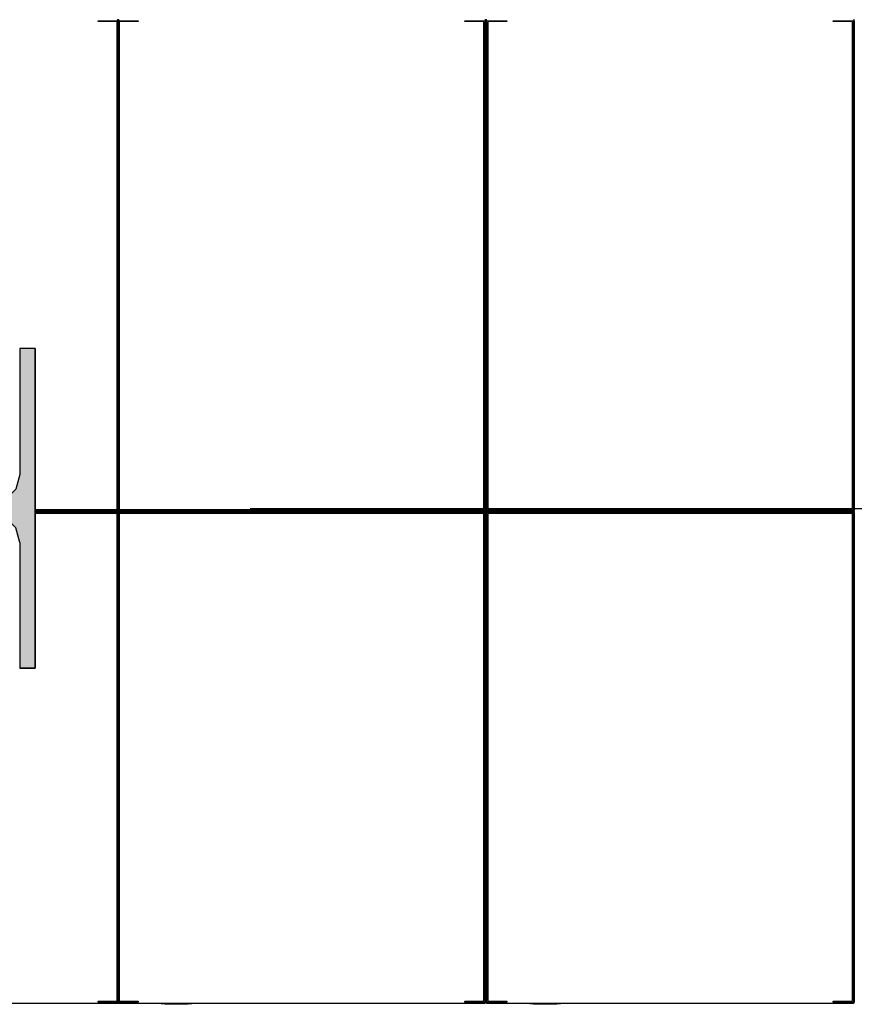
# Model space of a CAD drawing. Extents: x 2 to 87, y -108 to 11.
# Tile 217 of 256: x 16.14 to 16.819, y -20.211 to -19.41. Entities that reach past the tile are written whole.
import ezdxf

# ---------------------------------------------------------------- set-up
doc = ezdxf.new("R2010")
doc.units = 0
doc.header["$MEASUREMENT"] = 0
doc.linetypes.add('DASHDOT', pattern=[1, 0.5, -0.25, 0, -0.25])
for name, color, linetype in [('16', 7, 'CONTINUOUS'), ('5', 7, 'CONTINUOUS'), ('7', 7, 'CONTINUOUS')]:
    doc.layers.add(name, color=color, linetype=linetype)

# ---------------------------------------------------------------- blocks, each defined once
blk = doc.blocks.new('*N191')
at = {"layer": '7', "color": 62, "linetype": 'Continuous'}
for p, q in [((-0.1125, 0.13), (-0.125, 0.13)), ((-0.125, 0.13), (-0.125, -0.13)), ((-0.1125, 0.13), (-0.1125, 0.0277)), ((0.125, 0.13), (0.1125, 0.13)), ((0.1125, 0.13), (0.1125, 0.0277)), ((0.125, 0.13), (0.125, -0.13)), ((-0.1093, 0.0157), (-0.1125, 0.0277)), ((0.1125, 0.0277), (0.1093, 0.0157)), ((-0.1005, 0.007), (-0.1093, 0.0157)), ((0.1093, 0.0157), (0.1005, 0.007)), ((-0.0885, 0.0037), (-0.1005, 0.007)), ((0.0885, 0.0037), (-0.0885, 0.0037)), ((0.1005, 0.007), (0.0885, 0.0037)), ((-0.1005, -0.007), (-0.1093, -0.0158)), ((-0.0885, -0.0038), (-0.1005, -0.007)), ((0.0885, -0.0038), (-0.0885, -0.0038)), ((0.1005, -0.007), (0.0885, -0.0038)), ((0.1093, -0.0158), (0.1005, -0.007)), ((-0.1093, -0.0158), (-0.1125, -0.0278)), ((0.1125, -0.0278), (0.1093, -0.0158)), ((-0.1125, -0.0278), (-0.1125, -0.13)), ((0.1125, -0.0278), (0.1125, -0.13)), ((-0.1125, -0.13), (-0.125, -0.13)), ((0.125, -0.13), (0.1125, -0.13))]:
    blk.add_line(p, q, dxfattribs=at)
for points in [[(-0.1125, 0.13), (-0.125, 0.13), (-0.125, -0.13)], [(-0.1125, 0.13), (-0.1125, -0.13), (-0.125, -0.13)], [(-0.125, 0.13), (-0.125, 0.13), (-0.125, -0.13)], [(-0.1125, 0.13), (-0.1125, 0.13), (-0.1125, 0.0277)], [(0.125, 0.13), (0.1125, 0.13), (0.1125, -0.13)], [(0.125, 0.13), (0.125, -0.13), (0.1125, -0.13)], [(0.1125, 0.13), (0.1125, 0.13), (0.1125, 0.0277)], [(0.125, 0.13), (0.125, 0.13), (0.125, -0.13)], [(-0.1093, 0.0157), (-0.1125, 0.0277), (-0.1125, -0.0278)], [(0.1125, 0.0277), (0.1093, 0.0157), (0.1093, -0.0158)], [(0.1125, 0.0277), (0.1125, -0.0278), (0.1093, -0.0158)], [(-0.1093, 0.0157), (-0.1093, -0.0158), (-0.1125, -0.0278)], [(-0.1005, 0.007), (-0.1093, 0.0157), (-0.1093, -0.0158)], [(0.1093, 0.0157), (0.1005, 0.007), (0.1005, -0.007)], [(0.1093, 0.0157), (0.1093, -0.0158), (0.1005, -0.007)], [(-0.1005, 0.007), (-0.1005, -0.007), (-0.1093, -0.0158)], [(-0.0885, 0.0037), (-0.1005, 0.007), (-0.1005, -0.007)], [(-0.0885, 0.0037), (-0.0885, -0.0038), (-0.1005, -0.007)], [(0.0885, 0.0037), (-0.0885, 0.0037), (-0.0885, -0.0038)], [(0.0885, 0.0037), (0.0885, -0.0038), (-0.0885, -0.0038)], [(0.1005, 0.007), (0.0885, 0.0037), (0.0885, -0.0038)], [(0.1005, 0.007), (0.1005, -0.007), (0.0885, -0.0038)], [(-0.1125, -0.0278), (-0.1125, -0.0278), (-0.1125, -0.13)], [(0.1125, -0.0278), (0.1125, -0.0278), (0.1125, -0.13)]]:
    blk.add_solid(points, dxfattribs=at)

msp = doc.modelspace()

# ---------------------------------------------------------------- linework, layer by layer
at = {"layer": '16', "color": 62, "linetype": 'Continuous'}
for p, q in [((16.2039, -19.4115), (16.2039, -19.4107)), ((16.2039, -19.4107), (16.2202, -19.4107)), ((16.2186, -19.4115), (16.2039, -19.4115)), ((16.2194, -19.8075), (16.2194, -19.4123)), ((16.2195, -19.4107), (16.2195, -19.8091)), ((16.2202, -19.4107), (16.2202, -19.8091)), ((16.2203, -19.8091), (16.2203, -19.4107)), ((16.2203, -19.4107), (16.2366, -19.4107)), ((16.221, -19.8091), (16.221, -19.4107)), ((16.2211, -19.4123), (16.2211, -19.8075)), ((16.2366, -19.4115), (16.2219, -19.4115)), ((16.2366, -19.4107), (16.2366, -19.4115)), ((16.5024, -19.4115), (16.5024, -19.4107)), ((16.5024, -19.4107), (16.5187, -19.4107)), ((16.5171, -19.4115), (16.5024, -19.4115)), ((16.5179, -19.8075), (16.5179, -19.4123)), ((16.5187, -19.4107), (16.5187, -19.8091)), ((16.5195, -19.4107), (16.5195, -19.8091)), ((16.5195, -19.8091), (16.5195, -19.4107)), ((16.5203, -19.8091), (16.5203, -19.4107)), ((16.5203, -19.4107), (16.5366, -19.4107)), ((16.5211, -19.4123), (16.5211, -19.8075)), ((16.5366, -19.4115), (16.5219, -19.4115)), ((16.5366, -19.4107), (16.5366, -19.4115)), ((16.8024, -19.4115), (16.8024, -19.4107)), ((16.8024, -19.4107), (16.8187, -19.4107)), ((16.8171, -19.4115), (16.8024, -19.4115)), ((16.8179, -19.8075), (16.8179, -19.4123)), ((16.8187, -19.4107), (16.8187, -19.8091)), ((16.8195, -19.4107), (16.8195, -19.8091)), ((16.8195, -19.8091), (16.8195, -19.4107)), ((16.1526, -19.8083), (16.2186, -19.8083)), ((16.2219, -19.8083), (16.5171, -19.8083)), ((16.5219, -19.8083), (16.8171, -19.8083)), ((16.2202, -19.8091), (16.1526, -19.8091)), ((16.2202, -19.8099), (16.1526, -19.8099)), ((16.1526, -19.8099), (16.2202, -19.8099)), ((16.1526, -19.8107), (16.2202, -19.8107)), ((16.2186, -19.8115), (16.1526, -19.8115)), ((16.2194, -20.2075), (16.2194, -19.8123)), ((16.2195, -19.8107), (16.2195, -20.2091)), ((16.2202, -19.8107), (16.2202, -20.2091)), ((16.5187, -19.8091), (16.2203, -19.8091)), ((16.5187, -19.8099), (16.2203, -19.8099)), ((16.2203, -19.8099), (16.5187, -19.8099)), ((16.2203, -19.8107), (16.5187, -19.8107)), ((16.2203, -20.2091), (16.2203, -19.8107)), ((16.221, -20.2091), (16.221, -19.8107)), ((16.2211, -19.8123), (16.2211, -20.2075)), ((16.5171, -19.8115), (16.2219, -19.8115)), ((16.5179, -20.2075), (16.5179, -19.8123)), ((16.5187, -19.8107), (16.5187, -20.2091)), ((16.5195, -19.8107), (16.5195, -20.2091)), ((16.5195, -20.2091), (16.5195, -19.8107)), ((16.8187, -19.8091), (16.5203, -19.8091)), ((16.8187, -19.8099), (16.5203, -19.8099)), ((16.5203, -19.8099), (16.8187, -19.8099)), ((16.5203, -19.8107), (16.8187, -19.8107)), ((16.5203, -20.2091), (16.5203, -19.8107)), ((16.5211, -19.8123), (16.5211, -20.2075)), ((16.8171, -19.8115), (16.5219, -19.8115)), ((16.8179, -20.2075), (16.8179, -19.8123)), ((16.8187, -19.8107), (16.8187, -20.2091)), ((16.8195, -19.8107), (16.8195, -20.2091)), ((16.8195, -20.2091), (16.8195, -19.8107)), ((16.2039, -20.2091), (16.2039, -20.2083)), ((16.2039, -20.2083), (16.2186, -20.2083)), ((16.2202, -20.2091), (16.2039, -20.2091)), ((16.2366, -20.2091), (16.2203, -20.2091)), ((16.2219, -20.2083), (16.2366, -20.2083)), ((16.2366, -20.2083), (16.2366, -20.2091)), ((16.5024, -20.2091), (16.5024, -20.2083)), ((16.5024, -20.2083), (16.5171, -20.2083)), ((16.5187, -20.2091), (16.5024, -20.2091)), ((16.5366, -20.2091), (16.5203, -20.2091)), ((16.5219, -20.2083), (16.5366, -20.2083)), ((16.5366, -20.2083), (16.5366, -20.2091)), ((16.8024, -20.2091), (16.8024, -20.2083)), ((16.8024, -20.2083), (16.8171, -20.2083)), ((16.8187, -20.2091), (16.8024, -20.2091)), ((15.9218, -20.2099), (16.2202, -20.2099)), ((16.2203, -20.2099), (16.5187, -20.2099)), ((16.2803, -20.2104), (16.2553, -20.2104)), ((16.2773, -20.2109), (16.2583, -20.2109)), ((16.5203, -20.2099), (16.8187, -20.2099)), ((16.5803, -20.2104), (16.5553, -20.2104)), ((16.5773, -20.2109), (16.5583, -20.2109))]:
    msp.add_line(p, q, dxfattribs=at)
for points in [[(16.5188, -19.8091), (16.5188, -19.8092), (16.5188, -19.8092), (16.5188, -19.8092), (16.5188, -19.8092), (16.5188, -19.8092), (16.5188, -19.8092), (16.5188, -19.8092), (16.5188, -19.8092), (16.5188, -19.8092), (16.5188, -19.8092), (16.5188, -19.8092), (16.5188, -19.8092), (16.5188, -19.8092), (16.5188, -19.8092), (16.5188, -19.8092), (16.5188, -19.8092), (16.5188, -19.8092), (16.5188, -19.8092), (16.5188, -19.8092), (16.5188, -19.8092), (16.5188, -19.8092), (16.5188, -19.8092), (16.5188, -19.8092), (16.5189, -19.8092), (16.5189, -19.8093), (16.5189, -19.8093), (16.5189, -19.8093), (16.5189, -19.8093), (16.5189, -19.8093), (16.5189, -19.8093), (16.5189, -19.8093), (16.5189, -19.8093), (16.5189, -19.8093), (16.5189, -19.8093), (16.5189, -19.8093), (16.5189, -19.8093), (16.5189, -19.8093), (16.5189, -19.8093), (16.5189, -19.8093), (16.5189, -19.8093), (16.5189, -19.8093), (16.5189, -19.8093), (16.5189, -19.8093), (16.5189, -19.8093), (16.5189, -19.8093), (16.5189, -19.8093), (16.5189, -19.8093), (16.5189, -19.8093), (16.5189, -19.8093), (16.519, -19.8094), (16.519, -19.8094), (16.519, -19.8094), (16.519, -19.8094), (16.519, -19.8094), (16.519, -19.8094), (16.519, -19.8094), (16.519, -19.8094), (16.519, -19.8094), (16.519, -19.8094), (16.519, -19.8094), (16.519, -19.8094), (16.519, -19.8094), (16.519, -19.8094), (16.519, -19.8094), (16.519, -19.8094), (16.519, -19.8094), (16.519, -19.8094), (16.519, -19.8094), (16.519, -19.8094), (16.519, -19.8094), (16.519, -19.8094), (16.519, -19.8094), (16.519, -19.8094), (16.519, -19.8094), (16.519, -19.8094), (16.519, -19.8094), (16.5191, -19.8095), (16.5192, -19.8096), (16.5192, -19.8096), (16.5192, -19.8096), (16.5192, -19.8096), (16.5192, -19.8096), (16.5192, -19.8096), (16.5192, -19.8096), (16.5192, -19.8096), (16.5192, -19.8096), (16.5192, -19.8096), (16.5192, -19.8096), (16.5192, -19.8096), (16.5192, -19.8096), (16.5192, -19.8096), (16.5192, -19.8096), (16.5192, -19.8096), (16.5192, -19.8096), (16.5192, -19.8096), (16.5192, -19.8096), (16.5192, -19.8096), (16.5192, -19.8096), (16.5192, -19.8096), (16.5192, -19.8096), (16.5192, -19.8096), (16.5192, -19.8096), (16.5192, -19.8096), (16.5192, -19.8096), (16.5192, -19.8096), (16.5192, -19.8096), (16.5192, -19.8096), (16.5192, -19.8096), (16.5192, -19.8096), (16.5192, -19.8096), (16.5192, -19.8096), (16.5193, -19.8097), (16.5193, -19.8097), (16.5193, -19.8097), (16.5193, -19.8097), (16.5193, -19.8097), (16.5193, -19.8097), (16.5193, -19.8097), (16.5193, -19.8097), (16.5193, -19.8097), (16.5193, -19.8097), (16.5193, -19.8097), (16.5193, -19.8097), (16.5193, -19.8097), (16.5193, -19.8097), (16.5193, -19.8097), (16.5193, -19.8097), (16.5193, -19.8097), (16.5193, -19.8097), (16.5193, -19.8097), (16.5193, -19.8097), (16.5193, -19.8097), (16.5193, -19.8097), (16.5193, -19.8097), (16.5193, -19.8097), (16.5193, -19.8097), (16.5193, -19.8097), (16.5193, -19.8097), (16.5193, -19.8097), (16.5193, -19.8097), (16.5193, -19.8097), (16.5193, -19.8097), (16.5193, -19.8097), (16.5193, -19.8097), (16.5193, -19.8097), (16.5193, -19.8097), (16.5193, -19.8097), (16.5193, -19.8097), (16.5193, -19.8097), (16.5193, -19.8097), (16.5193, -19.8097), (16.5193, -19.8097), (16.5194, -19.8098), (16.5195, -19.8098), (16.5195, -19.8099)], [(16.5195, -19.81), (16.5194, -19.81), (16.5193, -19.8101), (16.5193, -19.8101), (16.5193, -19.8101), (16.5193, -19.8101), (16.5193, -19.8101), (16.5193, -19.8101), (16.5193, -19.8101), (16.5193, -19.8101), (16.5193, -19.8101), (16.5193, -19.8101), (16.5193, -19.8101), (16.5193, -19.8101), (16.5193, -19.8101), (16.5193, -19.8101), (16.5193, -19.8101), (16.5193, -19.8101), (16.5193, -19.8101), (16.5193, -19.8101), (16.5193, -19.8101), (16.5193, -19.8101), (16.5193, -19.8101), (16.5193, -19.8101), (16.5193, -19.8101), (16.5193, -19.8101), (16.5193, -19.8101), (16.5193, -19.8101), (16.5193, -19.8101), (16.5193, -19.8101), (16.5193, -19.8101), (16.5193, -19.8101), (16.5193, -19.8101), (16.5193, -19.8101), (16.5193, -19.8101), (16.5193, -19.8101), (16.5193, -19.8101), (16.5193, -19.8101), (16.5193, -19.8101), (16.5193, -19.8101), (16.5193, -19.8101), (16.5193, -19.8101), (16.5193, -19.8101), (16.5192, -19.8102), (16.5191, -19.8103), (16.5191, -19.8103), (16.5191, -19.8103), (16.5191, -19.8103), (16.5191, -19.8103), (16.5191, -19.8103), (16.5191, -19.8103), (16.5191, -19.8103), (16.5191, -19.8103), (16.5191, -19.8103), (16.5191, -19.8103), (16.5191, -19.8103), (16.5191, -19.8103), (16.5191, -19.8103), (16.5191, -19.8103), (16.5191, -19.8103), (16.5191, -19.8103), (16.5191, -19.8103), (16.5191, -19.8103), (16.5191, -19.8103), (16.5191, -19.8103), (16.5191, -19.8103), (16.5191, -19.8103), (16.5191, -19.8103), (16.5191, -19.8103), (16.5191, -19.8103), (16.5191, -19.8103), (16.5191, -19.8103), (16.5191, -19.8103), (16.5191, -19.8103), (16.519, -19.8104), (16.519, -19.8104), (16.519, -19.8104), (16.519, -19.8104), (16.519, -19.8104), (16.519, -19.8104), (16.519, -19.8104), (16.519, -19.8104), (16.519, -19.8104), (16.519, -19.8104), (16.519, -19.8104), (16.519, -19.8104), (16.519, -19.8104), (16.519, -19.8104), (16.519, -19.8104), (16.519, -19.8104), (16.519, -19.8104), (16.519, -19.8104), (16.519, -19.8104), (16.519, -19.8104), (16.519, -19.8104), (16.519, -19.8104), (16.519, -19.8104), (16.519, -19.8104), (16.519, -19.8104), (16.519, -19.8104), (16.519, -19.8104), (16.5189, -19.8105), (16.5189, -19.8105), (16.5189, -19.8105), (16.5189, -19.8105), (16.5189, -19.8105), (16.5189, -19.8105), (16.5189, -19.8105), (16.5189, -19.8105), (16.5189, -19.8105), (16.5189, -19.8105), (16.5189, -19.8105), (16.5189, -19.8105), (16.5189, -19.8105), (16.5189, -19.8105), (16.5189, -19.8105), (16.5189, -19.8105), (16.5189, -19.8105), (16.5189, -19.8105), (16.5189, -19.8105), (16.5189, -19.8105), (16.5189, -19.8105), (16.5189, -19.8105), (16.5189, -19.8105), (16.5189, -19.8105), (16.5189, -19.8105), (16.5189, -19.8106), (16.5188, -19.8106)], [(16.5203, -19.8091), (16.5202, -19.8092), (16.5202, -19.8092), (16.5202, -19.8092), (16.5202, -19.8092), (16.5202, -19.8092), (16.5202, -19.8092), (16.5202, -19.8092), (16.5202, -19.8092), (16.5202, -19.8092), (16.5202, -19.8092), (16.5202, -19.8092), (16.5202, -19.8092), (16.5202, -19.8092), (16.5202, -19.8092), (16.5202, -19.8092), (16.5202, -19.8092), (16.5202, -19.8092), (16.5202, -19.8092), (16.5202, -19.8092), (16.5202, -19.8092), (16.5202, -19.8092), (16.5202, -19.8092), (16.5202, -19.8092), (16.5202, -19.8092), (16.5201, -19.8093), (16.5201, -19.8093), (16.5201, -19.8093), (16.5201, -19.8093), (16.5201, -19.8093), (16.5201, -19.8093), (16.5201, -19.8093), (16.5201, -19.8093), (16.5201, -19.8093), (16.5201, -19.8093), (16.5201, -19.8093), (16.5201, -19.8093), (16.5201, -19.8093), (16.5201, -19.8093), (16.5201, -19.8093), (16.5201, -19.8093), (16.5201, -19.8093), (16.5201, -19.8093), (16.5201, -19.8093), (16.5201, -19.8093), (16.5201, -19.8093), (16.5201, -19.8093), (16.5201, -19.8093), (16.5201, -19.8093), (16.5201, -19.8093), (16.52, -19.8094), (16.52, -19.8094), (16.52, -19.8094), (16.52, -19.8094), (16.52, -19.8094), (16.52, -19.8094), (16.52, -19.8094), (16.52, -19.8094), (16.52, -19.8094), (16.52, -19.8094), (16.52, -19.8094), (16.52, -19.8094), (16.52, -19.8094), (16.52, -19.8094), (16.52, -19.8094), (16.52, -19.8094), (16.52, -19.8094), (16.52, -19.8094), (16.52, -19.8094), (16.52, -19.8094), (16.52, -19.8094), (16.52, -19.8094), (16.52, -19.8094), (16.52, -19.8094), (16.52, -19.8094), (16.52, -19.8094), (16.52, -19.8094), (16.5199, -19.8095), (16.5198, -19.8096), (16.5198, -19.8096), (16.5198, -19.8096), (16.5198, -19.8096), (16.5198, -19.8096), (16.5198, -19.8096), (16.5198, -19.8096), (16.5198, -19.8096), (16.5198, -19.8096), (16.5198, -19.8096), (16.5198, -19.8096), (16.5198, -19.8096), (16.5198, -19.8096), (16.5198, -19.8096), (16.5198, -19.8096), (16.5198, -19.8096), (16.5198, -19.8096), (16.5198, -19.8096), (16.5198, -19.8096), (16.5198, -19.8096), (16.5198, -19.8096), (16.5198, -19.8096), (16.5198, -19.8096), (16.5198, -19.8096), (16.5198, -19.8096), (16.5198, -19.8096), (16.5198, -19.8096), (16.5198, -19.8096), (16.5198, -19.8096), (16.5198, -19.8096), (16.5198, -19.8096), (16.5198, -19.8096), (16.5198, -19.8096), (16.5198, -19.8096), (16.5197, -19.8097), (16.5197, -19.8097), (16.5197, -19.8097), (16.5197, -19.8097), (16.5197, -19.8097), (16.5197, -19.8097), (16.5197, -19.8097), (16.5197, -19.8097), (16.5197, -19.8097), (16.5197, -19.8097), (16.5197, -19.8097), (16.5197, -19.8097), (16.5197, -19.8097), (16.5197, -19.8097), (16.5197, -19.8097), (16.5197, -19.8097), (16.5197, -19.8097), (16.5197, -19.8097), (16.5197, -19.8097), (16.5197, -19.8097), (16.5197, -19.8097), (16.5197, -19.8097), (16.5197, -19.8097), (16.5197, -19.8097), (16.5197, -19.8097), (16.5197, -19.8097), (16.5197, -19.8097), (16.5197, -19.8097), (16.5197, -19.8097), (16.5197, -19.8097), (16.5197, -19.8097), (16.5197, -19.8097), (16.5197, -19.8097), (16.5197, -19.8097), (16.5197, -19.8097), (16.5197, -19.8097), (16.5197, -19.8097), (16.5197, -19.8097), (16.5197, -19.8097), (16.5197, -19.8097), (16.5197, -19.8097), (16.5196, -19.8098), (16.5195, -19.8099)], [(16.5195, -19.8099), (16.5196, -19.81), (16.5197, -19.8101), (16.5197, -19.8101), (16.5197, -19.8101), (16.5197, -19.8101), (16.5197, -19.8101), (16.5197, -19.8101), (16.5197, -19.8101), (16.5197, -19.8101), (16.5197, -19.8101), (16.5197, -19.8101), (16.5197, -19.8101), (16.5197, -19.8101), (16.5197, -19.8101), (16.5197, -19.8101), (16.5197, -19.8101), (16.5197, -19.8101), (16.5197, -19.8101), (16.5197, -19.8101), (16.5197, -19.8101), (16.5197, -19.8101), (16.5197, -19.8101), (16.5197, -19.8101), (16.5197, -19.8101), (16.5197, -19.8101), (16.5197, -19.8101), (16.5197, -19.8101), (16.5197, -19.8101), (16.5197, -19.8101), (16.5197, -19.8101), (16.5197, -19.8101), (16.5197, -19.8101), (16.5197, -19.8101), (16.5197, -19.8101), (16.5197, -19.8101), (16.5197, -19.8101), (16.5197, -19.8101), (16.5197, -19.8101), (16.5197, -19.8101), (16.5197, -19.8101), (16.5197, -19.8101), (16.5197, -19.8101), (16.5198, -19.8102), (16.5199, -19.8103), (16.5199, -19.8103), (16.5199, -19.8103), (16.5199, -19.8103), (16.5199, -19.8103), (16.5199, -19.8103), (16.5199, -19.8103), (16.5199, -19.8103), (16.5199, -19.8103), (16.5199, -19.8103), (16.5199, -19.8103), (16.5199, -19.8103), (16.5199, -19.8103), (16.5199, -19.8103), (16.5199, -19.8103), (16.5199, -19.8103), (16.5199, -19.8103), (16.5199, -19.8103), (16.5199, -19.8103), (16.5199, -19.8103), (16.5199, -19.8103), (16.5199, -19.8103), (16.5199, -19.8103), (16.5199, -19.8103), (16.5199, -19.8103), (16.5199, -19.8103), (16.5199, -19.8103), (16.5199, -19.8103), (16.5199, -19.8103), (16.5199, -19.8103), (16.52, -19.8104), (16.52, -19.8104), (16.52, -19.8104), (16.52, -19.8104), (16.52, -19.8104), (16.52, -19.8104), (16.52, -19.8104), (16.52, -19.8104), (16.52, -19.8104), (16.52, -19.8104), (16.52, -19.8104), (16.52, -19.8104), (16.52, -19.8104), (16.52, -19.8104), (16.52, -19.8104), (16.52, -19.8104), (16.52, -19.8104), (16.52, -19.8104), (16.52, -19.8104), (16.52, -19.8104), (16.52, -19.8104), (16.52, -19.8104), (16.52, -19.8104), (16.52, -19.8104), (16.52, -19.8104), (16.52, -19.8104), (16.52, -19.8104), (16.5201, -19.8105), (16.5201, -19.8105), (16.5201, -19.8105), (16.5201, -19.8105), (16.5201, -19.8105), (16.5201, -19.8105), (16.5201, -19.8105), (16.5201, -19.8105), (16.5201, -19.8105), (16.5201, -19.8105), (16.5201, -19.8105), (16.5201, -19.8105), (16.5201, -19.8105), (16.5201, -19.8105), (16.5201, -19.8105), (16.5201, -19.8105), (16.5201, -19.8105), (16.5201, -19.8105), (16.5201, -19.8105), (16.5201, -19.8105), (16.5201, -19.8105), (16.5201, -19.8105), (16.5201, -19.8105), (16.5201, -19.8105), (16.5201, -19.8105), (16.5202, -19.8106)], [(16.8188, -19.8091), (16.8188, -19.8092), (16.8188, -19.8092), (16.8188, -19.8092), (16.8188, -19.8092), (16.8188, -19.8092), (16.8188, -19.8092), (16.8188, -19.8092), (16.8188, -19.8092), (16.8188, -19.8092), (16.8188, -19.8092), (16.8188, -19.8092), (16.8188, -19.8092), (16.8188, -19.8092), (16.8188, -19.8092), (16.8188, -19.8092), (16.8188, -19.8092), (16.8188, -19.8092), (16.8188, -19.8092), (16.8188, -19.8092), (16.8188, -19.8092), (16.8188, -19.8092), (16.8188, -19.8092), (16.8188, -19.8092), (16.8189, -19.8092), (16.8189, -19.8093), (16.8189, -19.8093), (16.8189, -19.8093), (16.8189, -19.8093), (16.8189, -19.8093), (16.8189, -19.8093), (16.8189, -19.8093), (16.8189, -19.8093), (16.8189, -19.8093), (16.8189, -19.8093), (16.8189, -19.8093), (16.8189, -19.8093), (16.8189, -19.8093), (16.8189, -19.8093), (16.8189, -19.8093), (16.8189, -19.8093), (16.8189, -19.8093), (16.8189, -19.8093), (16.8189, -19.8093), (16.8189, -19.8093), (16.8189, -19.8093), (16.8189, -19.8093), (16.8189, -19.8093), (16.8189, -19.8093), (16.8189, -19.8093), (16.819, -19.8094), (16.819, -19.8094), (16.819, -19.8094), (16.819, -19.8094), (16.819, -19.8094), (16.819, -19.8094), (16.819, -19.8094), (16.819, -19.8094), (16.819, -19.8094), (16.819, -19.8094), (16.819, -19.8094), (16.819, -19.8094), (16.819, -19.8094), (16.819, -19.8094), (16.819, -19.8094), (16.819, -19.8094), (16.819, -19.8094), (16.819, -19.8094), (16.819, -19.8094), (16.819, -19.8094), (16.819, -19.8094), (16.819, -19.8094), (16.819, -19.8094), (16.819, -19.8094), (16.819, -19.8094), (16.819, -19.8094), (16.819, -19.8094), (16.8191, -19.8095), (16.8192, -19.8096), (16.8192, -19.8096), (16.8192, -19.8096), (16.8192, -19.8096), (16.8192, -19.8096), (16.8192, -19.8096), (16.8192, -19.8096), (16.8192, -19.8096), (16.8192, -19.8096), (16.8192, -19.8096), (16.8192, -19.8096), (16.8192, -19.8096), (16.8192, -19.8096), (16.8192, -19.8096), (16.8192, -19.8096), (16.8192, -19.8096), (16.8192, -19.8096), (16.8192, -19.8096), (16.8192, -19.8096), (16.8192, -19.8096), (16.8192, -19.8096), (16.8192, -19.8096), (16.8192, -19.8096), (16.8192, -19.8096), (16.8192, -19.8096), (16.8192, -19.8096), (16.8192, -19.8096), (16.8192, -19.8096), (16.8192, -19.8096), (16.8192, -19.8096), (16.8192, -19.8096), (16.8192, -19.8096), (16.8192, -19.8096), (16.8192, -19.8096), (16.8193, -19.8097), (16.8193, -19.8097), (16.8193, -19.8097), (16.8193, -19.8097), (16.8193, -19.8097), (16.8193, -19.8097), (16.8193, -19.8097), (16.8193, -19.8097), (16.8193, -19.8097), (16.8193, -19.8097), (16.8193, -19.8097), (16.8193, -19.8097), (16.8193, -19.8097), (16.8193, -19.8097), (16.8193, -19.8097), (16.8193, -19.8097), (16.8193, -19.8097), (16.8193, -19.8097), (16.8193, -19.8097), (16.8193, -19.8097), (16.8193, -19.8097), (16.8193, -19.8097), (16.8193, -19.8097), (16.8193, -19.8097), (16.8193, -19.8097), (16.8193, -19.8097), (16.8193, -19.8097), (16.8193, -19.8097), (16.8193, -19.8097), (16.8193, -19.8097), (16.8193, -19.8097), (16.8193, -19.8097), (16.8193, -19.8097), (16.8193, -19.8097), (16.8193, -19.8097), (16.8193, -19.8097), (16.8193, -19.8097), (16.8193, -19.8097), (16.8193, -19.8097), (16.8193, -19.8097), (16.8193, -19.8097), (16.8194, -19.8098), (16.8195, -19.8098), (16.8195, -19.8099)], [(16.8195, -19.81), (16.8194, -19.81), (16.8193, -19.8101), (16.8193, -19.8101), (16.8193, -19.8101), (16.8193, -19.8101), (16.8193, -19.8101), (16.8193, -19.8101), (16.8193, -19.8101), (16.8193, -19.8101), (16.8193, -19.8101), (16.8193, -19.8101), (16.8193, -19.8101), (16.8193, -19.8101), (16.8193, -19.8101), (16.8193, -19.8101), (16.8193, -19.8101), (16.8193, -19.8101), (16.8193, -19.8101), (16.8193, -19.8101), (16.8193, -19.8101), (16.8193, -19.8101), (16.8193, -19.8101), (16.8193, -19.8101), (16.8193, -19.8101), (16.8193, -19.8101), (16.8193, -19.8101), (16.8193, -19.8101), (16.8193, -19.8101), (16.8193, -19.8101), (16.8193, -19.8101), (16.8193, -19.8101), (16.8193, -19.8101), (16.8193, -19.8101), (16.8193, -19.8101), (16.8193, -19.8101), (16.8193, -19.8101), (16.8193, -19.8101), (16.8193, -19.8101), (16.8193, -19.8101), (16.8193, -19.8101), (16.8193, -19.8101), (16.8193, -19.8101), (16.8192, -19.8102), (16.8191, -19.8103), (16.8191, -19.8103), (16.8191, -19.8103), (16.8191, -19.8103), (16.8191, -19.8103), (16.8191, -19.8103), (16.8191, -19.8103), (16.8191, -19.8103), (16.8191, -19.8103), (16.8191, -19.8103), (16.8191, -19.8103), (16.8191, -19.8103), (16.8191, -19.8103), (16.8191, -19.8103), (16.8191, -19.8103), (16.8191, -19.8103), (16.8191, -19.8103), (16.8191, -19.8103), (16.8191, -19.8103), (16.8191, -19.8103), (16.8191, -19.8103), (16.8191, -19.8103), (16.8191, -19.8103), (16.8191, -19.8103), (16.8191, -19.8103), (16.8191, -19.8103), (16.8191, -19.8103), (16.8191, -19.8103), (16.8191, -19.8103), (16.8191, -19.8103), (16.819, -19.8104), (16.819, -19.8104), (16.819, -19.8104), (16.819, -19.8104), (16.819, -19.8104), (16.819, -19.8104), (16.819, -19.8104), (16.819, -19.8104), (16.819, -19.8104), (16.819, -19.8104), (16.819, -19.8104), (16.819, -19.8104), (16.819, -19.8104), (16.819, -19.8104), (16.819, -19.8104), (16.819, -19.8104), (16.819, -19.8104), (16.819, -19.8104), (16.819, -19.8104), (16.819, -19.8104), (16.819, -19.8104), (16.819, -19.8104), (16.819, -19.8104), (16.819, -19.8104), (16.819, -19.8104), (16.819, -19.8104), (16.819, -19.8104), (16.8189, -19.8105), (16.8189, -19.8105), (16.8189, -19.8105), (16.8189, -19.8105), (16.8189, -19.8105), (16.8189, -19.8105), (16.8189, -19.8105), (16.8189, -19.8105), (16.8189, -19.8105), (16.8189, -19.8105), (16.8189, -19.8105), (16.8189, -19.8105), (16.8189, -19.8105), (16.8189, -19.8105), (16.8189, -19.8105), (16.8189, -19.8105), (16.8189, -19.8105), (16.8189, -19.8105), (16.8189, -19.8105), (16.8189, -19.8105), (16.8189, -19.8105), (16.8189, -19.8105), (16.8189, -19.8105), (16.8189, -19.8105), (16.8189, -19.8105), (16.8189, -19.8106), (16.8188, -19.8106)], [(16.8196, -19.8098), (16.8195, -19.8099)], [(16.8195, -19.8099), (16.8196, -19.81)]]:
    msp.add_lwpolyline(points, dxfattribs=at)
for centre, start, end in [((16.2186, -19.4123), 0, 90), ((16.2203, -19.4107), 90, 180), ((16.2202, -19.4107), 0, 90), ((16.2219, -19.4123), 90, 180), ((16.5171, -19.4123), 0, 90), ((16.5187, -19.4107), 0, 90), ((16.5203, -19.4107), 90, 180), ((16.5219, -19.4123), 90, 180), ((16.8171, -19.4123), 0, 90), ((16.8187, -19.4107), 0, 90), ((16.2186, -19.8075), 270, 360), ((16.2219, -19.8075), 180, 270), ((16.5171, -19.8075), 270, 360), ((16.5219, -19.8075), 180, 270), ((16.8171, -19.8075), 270, 360), ((16.2186, -19.8123), 0, 90), ((16.2203, -19.8091), 180, 270), ((16.2203, -19.8107), 90, 180), ((16.2202, -19.8091), 270, 360), ((16.2202, -19.8107), 0, 90), ((16.2219, -19.8123), 90, 180), ((16.5171, -19.8123), 0, 90), ((16.5187, -19.8091), 270, 360), ((16.5187, -19.8107), 0, 90), ((16.5203, -19.8091), 180, 270), ((16.5203, -19.8107), 90, 180), ((16.5219, -19.8123), 90, 180), ((16.8171, -19.8123), 0, 90), ((16.8187, -19.8091), 270, 360), ((16.8187, -19.8107), 0, 90), ((16.2186, -20.2075), 270, 360), ((16.2203, -20.2091), 180, 270), ((16.2202, -20.2091), 270, 360), ((16.2219, -20.2075), 180, 270), ((16.5171, -20.2075), 270, 360), ((16.5187, -20.2091), 270, 360), ((16.5203, -20.2091), 180, 270), ((16.5219, -20.2075), 180, 270), ((16.8171, -20.2075), 270, 360), ((16.8187, -20.2091), 270, 360)]:
    msp.add_arc(centre, 0.0008, start, end, dxfattribs=at)
at = {"layer": '5', "color": 7, "linetype": 'DASHDOT'}
msp.add_line((7.5276, -19.8075), (52.6276, -19.8075), dxfattribs=at)
at = {"layer": '7', "color": 62, "linetype": 'Continuous'}
for p, q in [((16.1526, -19.6775), (16.1401, -19.6775)), ((16.1401, -19.6775), (16.1401, -19.7798)), ((16.1526, -19.9375), (16.1526, -19.6775)), ((16.1401, -19.8353), (16.1401, -19.9375)), ((16.1401, -19.9375), (16.1526, -19.9375))]:
    msp.add_line(p, q, dxfattribs=at)

# ---------------------------------------------------------------- block references
msp.add_blockref('*N191', (16.0276, -19.8075), dxfattribs=at)

doc.saveas('drawing.dxf')
